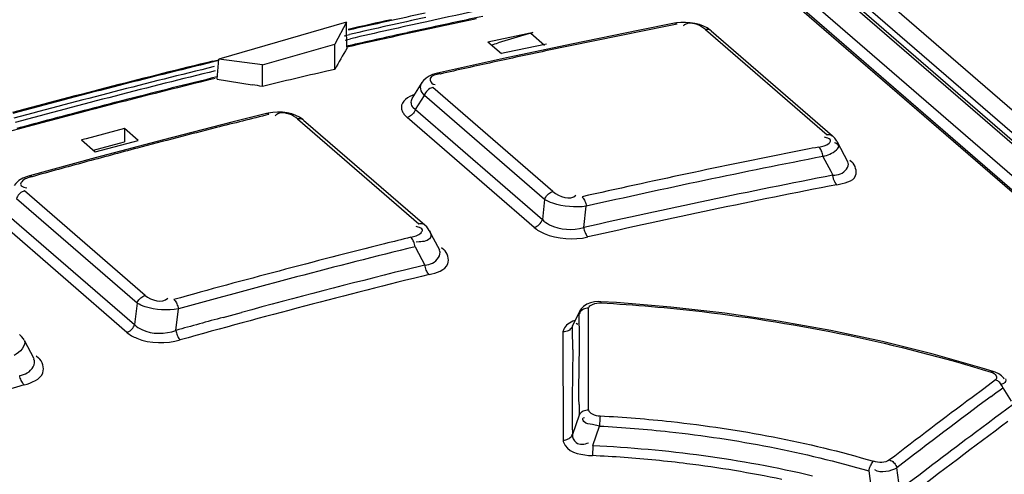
# Model space of a CAD drawing. Header units: inches. Extents: x 0 to 117, y 0 to 83.
# Tile 41 of 57: x 98.952 to 99.556, y 28.931 to 29.211. Entities that reach past the tile are written whole.
import ezdxf

# ---------------------------------------------------------------- set-up
doc = ezdxf.new("R2010")
doc.units = ezdxf.units.IN
doc.header["$LTSCALE"] = 6.431102
doc.header["$MEASUREMENT"] = 0
doc.layers.get('0').update_dxf_attribs({"linetype": 'CONTINUOUS'})

msp = doc.modelspace()

# ---------------------------------------------------------------- linework, layer by layer
at = {"color": 7, "linetype": 'CONTINUOUS'}
for p, q in [((98.91993, 29.69662), (100.22382, 28.56741)), ((100.19561, 28.58497), (98.92268, 29.68737)), ((100.19888, 28.58418), (98.92594, 29.68658)), ((100.17275, 28.58504), (98.90753, 29.68076)), ((98.956, 29.67937), (100.23425, 28.57237)), ((98.90614, 29.67206), (100.15909, 28.58698)), ((98.90833, 29.67154), (100.16128, 28.58645)), ((99.15243, 29.20899), (99.07401, 29.18635)), ((99.15243, 29.20899), (99.14522, 29.19554)), ((99.1525, 29.2042), (99.15243, 29.20899)), ((99.15274, 29.19571), (99.1525, 29.2042)), ((99.19985, 29.20477), (99.18984, 29.20258)), ((99.20266, 29.20538), (99.19985, 29.20477)), ((99.33264, 29.20413), (99.29074, 29.1956)), ((99.35391, 29.20832), (99.33264, 29.20413)), ((99.36919, 29.20754), (99.36646, 29.20824)), ((99.373, 29.20451), (99.4476, 29.13991)), ((99.37638, 29.20374), (99.45097, 29.13914)), ((99.15095, 29.20067), (99.15424, 29.20142)), ((99.15155, 29.19806), (99.15485, 29.19882)), ((99.2393, 29.19698), (99.26345, 29.20201)), ((99.267, 29.20273), (99.2457, 29.19627)), ((99.274, 29.1947), (99.2656, 29.20197)), ((99.1009, 29.18274), (99.14522, 29.19554)), ((99.14522, 29.18004), (99.14522, 29.19554)), ((99.1557, 29.19494), (99.15247, 29.1942)), ((99.15575, 29.19433), (99.15262, 29.19361)), ((99.2393, 29.19698), (99.24769, 29.18971)), ((99.29074, 29.1956), (99.24882, 29.18669)), ((99.27539, 29.19546), (99.25062, 29.19034)), ((99.07039, 29.18508), (99.07413, 29.18599)), ((99.07426, 29.18548), (99.07052, 29.18457)), ((99.0731, 29.17406), (99.07401, 29.18635)), ((99.1009, 29.18274), (99.07401, 29.18635)), ((99.24882, 29.18669), (99.20839, 29.17776)), ((99.25062, 29.19034), (99.24769, 29.18971)), ((99.1009, 29.16955), (99.1009, 29.18274)), ((99.14522, 29.18004), (99.1403, 29.1789)), ((99.0731, 29.17406), (99.09451, 29.17054)), ((99.19972, 29.1732), (99.19871, 29.17187)), ((99.1988, 29.172), (99.19261, 29.16218)), ((99.27928, 29.10494), (99.20541, 29.16892)), ((99.20571, 29.17102), (99.20698, 29.17067)), ((99.01815, 29.16167), (99.01194, 29.16007)), ((99.19477, 29.15531), (99.2003, 29.16408)), ((99.27416, 29.10011), (99.2003, 29.16408)), ((98.99803, 29.15581), (98.99164, 29.15414)), ((99.01003, 29.15958), (99.00801, 29.15905)), ((99.01194, 29.16007), (99.01003, 29.15958)), ((99.19324, 29.15672), (99.19477, 29.15531)), ((99.19477, 29.15531), (99.27274, 29.08778)), ((98.99164, 29.15414), (98.97929, 29.15088)), ((98.98537, 29.15315), (98.98333, 29.15261)), ((98.99138, 29.15473), (98.98537, 29.15315)), ((99.10322, 29.1529), (99.08197, 29.14759)), ((99.11882, 29.15264), (99.11603, 29.15329)), ((99.12246, 29.14958), (99.19683, 29.08517)), ((99.18777, 29.15258), (99.18966, 29.15048)), ((99.26764, 29.08295), (99.18966, 29.15048)), ((99.01602, 29.14361), (98.99266, 29.13744)), ((99.01602, 29.14361), (99.01602, 29.13542)), ((99.02442, 29.13634), (99.01602, 29.14361)), ((99.08197, 29.14759), (99.04002, 29.13684)), ((99.1261, 29.14887), (99.20047, 29.08446)), ((98.99266, 29.13744), (98.98973, 29.1367)), ((99.44729, 29.13801), (99.44609, 29.13837)), ((98.98973, 29.1367), (98.99813, 29.12942)), ((98.99704, 29.13037), (99.0131, 29.1347)), ((99.04002, 29.13684), (98.99807, 29.12572)), ((98.99813, 29.12942), (99.02149, 29.13561)), ((99.0131, 29.1347), (99.01602, 29.13542)), ((99.02149, 29.13561), (99.02442, 29.13634)), ((99.4536, 29.13598), (99.46044, 29.12306)), ((98.99807, 29.12572), (98.95768, 29.11467)), ((99.44508, 29.12649), (99.44986, 29.11746)), ((99.46153, 29.12432), (99.46285, 29.12318)), ((99.44986, 29.11746), (99.45117, 29.11498)), ((98.9551, 29.10746), (98.95614, 29.10721)), ((99.02872, 29.04115), (98.95459, 29.10535)), ((99.02387, 29.03639), (98.94974, 29.10059)), ((99.27416, 29.10011), (99.27274, 29.08778)), ((99.29819, 29.08287), (99.2997, 29.09593)), ((98.94386, 29.09116), (99.0223, 29.02322)), ((99.01747, 29.01846), (98.93903, 29.0864)), ((99.19652, 29.08313), (99.1953, 29.08346)), ((99.20312, 29.08128), (99.2096, 29.06908)), ((99.19461, 29.07108), (99.19874, 29.06331)), ((99.19715, 29.07398), (99.1953, 29.07389)), ((99.21085, 29.07054), (99.21223, 29.06935)), ((99.2006, 29.05982), (99.18809, 29.05672)), ((99.19874, 29.06331), (99.2006, 29.05982)), ((99.02387, 29.03639), (99.0223, 29.02322)), ((99.30875, 29.0373), (99.30871, 29.03659)), ((99.31836, 29.03672), (99.30875, 29.0373)), ((99.04761, 29.01964), (99.04918, 29.03288)), ((99.07664, 29.02764), (99.08798, 29.03072)), ((99.29123, 29.02219), (99.29591, 29.03183)), ((99.29533, 29.02988), (99.29578, 29.03173)), ((99.29585, 29.03171), (99.29593, 29.03187)), ((99.30113, 29.02639), (99.30114, 29.03171)), ((99.30114, 29.03171), (99.30114, 29.03328)), ((99.29122, 29.02243), (99.29123, 29.02219)), ((99.29347, 29.02409), (99.29448, 29.02354)), ((99.30112, 28.99872), (99.30113, 29.02639)), ((98.95289, 29.01591), (98.95165, 29.01714)), ((99.28592, 29.02051), (99.28542, 29.01878)), ((99.28542, 29.01878), (99.28547, 28.95228)), ((98.95439, 29.01377), (98.96046, 29.0024)), ((98.96188, 29.00405), (98.9633, 29.00282)), ((99.29142, 29.00788), (99.29109, 28.97755)), ((99.54296, 28.99651), (99.51271, 29.00509)), ((98.96062, 29.0021), (98.96061, 29.00211)), ((99.30112, 28.97788), (99.30112, 28.99872)), ((99.54963, 28.99447), (99.54296, 28.99651)), ((99.55111, 28.98923), (99.54389, 28.98387)), ((99.55499, 28.98661), (99.55386, 28.98614)), ((99.54389, 28.98387), (99.53666, 28.97848)), ((99.54834, 28.97907), (99.55135, 28.98131)), ((99.55135, 28.98131), (99.55389, 28.98319)), ((99.55389, 28.98319), (99.55556, 28.98443)), ((99.55556, 28.98443), (99.56062, 28.97626)), ((99.30111, 28.97091), (99.30112, 28.97788)), ((99.56194, 28.97411), (99.55421, 28.96841)), ((99.55421, 28.96841), (99.55135, 28.96629)), ((99.29537, 28.96751), (99.29121, 28.95568)), ((99.29791, 28.96586), (99.29858, 28.96615)), ((99.30784, 28.9609), (99.30347, 28.96187)), ((99.30793, 28.96257), (99.30784, 28.9609)), ((99.30802, 28.96416), (99.30793, 28.96257)), ((99.54648, 28.96268), (99.53875, 28.95692)), ((99.55135, 28.96629), (99.54648, 28.96268)), ((99.30377, 28.94892), (99.30784, 28.9609)), ((99.30366, 28.94652), (99.30358, 28.94505)), ((99.30377, 28.94892), (99.30366, 28.94652)), ((99.47329, 28.93331), (99.47485, 28.92084)), ((99.49236, 28.92175), (99.49055, 28.93528))]:
    msp.add_line(p, q, dxfattribs=at)
for points in [[(99.3578, 29.20882), (99.35505, 29.20852), (99.35391, 29.20832)], [(99.35551, 29.20775), (99.35511, 29.20804), (99.35471, 29.20824), (99.35431, 29.20833), (99.35391, 29.20832)], [(99.36646, 29.20824), (99.36357, 29.20869), (99.36065, 29.20888), (99.3578, 29.20882)], [(99.37638, 29.20374), (99.3759, 29.20414), (99.37396, 29.20547), (99.3717, 29.20661), (99.36919, 29.20754)], [(99.37638, 29.20374), (99.37634, 29.20378), (99.37589, 29.20409), (99.37539, 29.20434), (99.37485, 29.2045), (99.37426, 29.20459), (99.37364, 29.20459), (99.373, 29.20451)], [(99.2084, 29.17776), (99.20748, 29.17753), (99.20523, 29.17681), (99.20316, 29.17586), (99.20131, 29.17467), (99.19972, 29.1732)], [(99.2084, 29.17776), (99.20879, 29.17778), (99.20919, 29.1777), (99.2096, 29.1775), (99.21001, 29.17719)], [(99.20541, 29.16892), (99.20486, 29.16876), (99.20426, 29.16852), (99.20361, 29.16818), (99.20292, 29.16772), (99.20223, 29.16713), (99.20161, 29.16645), (99.20107, 29.16571), (99.20063, 29.16491), (99.2003, 29.16408)], [(99.19477, 29.15531), (99.19446, 29.15455), (99.19407, 29.15382), (99.1936, 29.15313), (99.19306, 29.1525), (99.19247, 29.15194), (99.19182, 29.15144), (99.19112, 29.15103), (99.1904, 29.1507), (99.18966, 29.15048)], [(99.10717, 29.15359), (99.10437, 29.15315), (99.10322, 29.1529)], [(99.10485, 29.15233), (99.10446, 29.15263), (99.10406, 29.15283), (99.10367, 29.15292), (99.10331, 29.15292), (99.10322, 29.1529)], [(99.11603, 29.15329), (99.11306, 29.15367), (99.11008, 29.15377), (99.10717, 29.15359)], [(99.12566, 29.14924), (99.12368, 29.15059), (99.12138, 29.15174), (99.11882, 29.15264)], [(99.1261, 29.14887), (99.126, 29.14896), (99.12552, 29.14928), (99.12499, 29.14951), (99.12441, 29.14966), (99.12379, 29.14973), (99.12313, 29.1497), (99.12246, 29.14958)], [(99.4476, 29.13991), (99.44802, 29.13997), (99.4485, 29.14), (99.44904, 29.13997), (99.44963, 29.13986), (99.45023, 29.13963), (99.45077, 29.1393), (99.45097, 29.13915)], [(99.45233, 29.13778), (99.45124, 29.13891), (99.45097, 29.13914)], [(99.45367, 29.13584), (99.45325, 29.13656), (99.45233, 29.13778)], [(99.44508, 29.12649), (99.44498, 29.12726), (99.44482, 29.12804), (99.44462, 29.12881), (99.44437, 29.12953), (99.44409, 29.1302), (99.44377, 29.13083), (99.4434, 29.13141), (99.44301, 29.13191), (99.44261, 29.13232)], [(98.95768, 29.11467), (98.95645, 29.1143), (98.9537, 29.11317), (98.95129, 29.11172), (98.94927, 29.10988), (98.94832, 29.10861)], [(98.95768, 29.11467), (98.95776, 29.11469), (98.95812, 29.11471), (98.9585, 29.11462), (98.95891, 29.11442), (98.95932, 29.11411)], [(99.45229, 29.11098), (99.45211, 29.11138), (99.45193, 29.11179), (99.45178, 29.11222), (99.45163, 29.11266), (99.45151, 29.11311), (99.4514, 29.11358), (99.4513, 29.11404), (99.45123, 29.11451), (99.45118, 29.11498)], [(99.45363, 29.10914), (99.45347, 29.10929), (99.45331, 29.10945), (99.45315, 29.10963), (99.453, 29.10983), (99.45285, 29.11003), (99.4527, 29.11025), (99.45256, 29.11049), (99.45242, 29.11073), (99.45229, 29.11098)], [(98.95459, 29.10535), (98.95388, 29.1051), (98.95319, 29.10477), (98.95253, 29.10434), (98.95192, 29.10385), (98.95135, 29.1033), (98.95084, 29.10269), (98.9504, 29.10202), (98.95003, 29.10132), (98.94974, 29.10059)], [(99.27416, 29.10011), (99.27447, 29.10087), (99.27486, 29.10161), (99.27533, 29.1023), (99.27587, 29.10293), (99.27647, 29.10349), (99.27712, 29.10398), (99.27782, 29.1044), (99.27854, 29.10472), (99.27928, 29.10494)], [(99.29713, 29.10175), (99.29751, 29.10137), (99.2979, 29.10089), (99.29826, 29.10033), (99.29859, 29.09971), (99.29889, 29.09905), (99.29916, 29.09832), (99.29939, 29.09754), (99.29957, 29.09674), (99.2997, 29.09593)], [(99.19683, 29.08517), (99.1975, 29.08529), (99.19816, 29.08532), (99.19878, 29.08526), (99.19936, 29.0851), (99.19989, 29.08487), (99.20037, 29.08455), (99.20047, 29.08447)], [(99.20319, 29.08114), (99.20269, 29.08198), (99.20176, 29.0832), (99.20065, 29.08431), (99.20047, 29.08447)], [(99.26764, 29.08295), (99.26818, 29.0831), (99.26878, 29.08334), (99.26942, 29.08368), (99.27011, 29.08414), (99.2708, 29.08473), (99.27143, 29.08541), (99.27196, 29.08615), (99.27241, 29.08695), (99.27274, 29.08778)], [(99.29819, 29.08287), (99.29831, 29.08208), (99.29849, 29.08129), (99.29871, 29.08053), (99.29897, 29.07981), (99.29927, 29.07913), (99.2996, 29.07851), (99.29996, 29.07794), (99.30035, 29.07746), (99.30075, 29.07706)], [(99.19379, 29.07411), (99.19349, 29.07477), (99.19315, 29.0754), (99.19278, 29.07598), (99.19238, 29.07648), (99.19197, 29.07689)], [(99.19461, 29.07108), (99.19448, 29.07185), (99.19429, 29.07262), (99.19406, 29.07339), (99.19379, 29.07411)], [(99.20324, 29.05401), (99.20283, 29.05441), (99.20244, 29.0549), (99.20208, 29.05546), (99.20174, 29.05609), (99.20143, 29.05676), (99.20116, 29.05748), (99.20093, 29.05824), (99.20074, 29.05903), (99.2006, 29.05982)], [(99.02387, 29.03639), (99.02416, 29.03712), (99.02453, 29.03782), (99.02497, 29.03849), (99.02548, 29.0391), (99.02605, 29.03965), (99.02666, 29.04015), (99.02732, 29.04057), (99.02801, 29.0409), (99.02872, 29.04115)], [(99.04644, 29.03866), (99.04683, 29.03827), (99.04722, 29.0378), (99.0476, 29.03724), (99.04795, 29.03663), (99.04826, 29.03597), (99.04855, 29.03525), (99.04881, 29.03447), (99.04902, 29.03368), (99.04918, 29.03288)], [(99.30875, 29.0373), (99.30752, 29.03733), (99.30486, 29.03716), (99.30231, 29.03663), (99.29998, 29.0357), (99.29803, 29.03442), (99.29653, 29.03282), (99.29585, 29.03171)], [(99.51271, 29.00509), (99.48166, 29.01279), (99.44992, 29.01957), (99.41761, 29.02538), (99.38483, 29.0302), (99.35171, 29.03399), (99.31836, 29.03672)], [(99.30114, 29.03328), (99.30033, 29.03327), (99.29951, 29.03315), (99.29872, 29.03293), (99.29799, 29.03263), (99.29731, 29.03224), (99.29669, 29.03176), (99.29614, 29.03119), (99.29568, 29.03056), (99.29533, 29.02988)], [(99.01747, 29.01846), (99.01817, 29.01871), (99.01886, 29.01905), (99.01952, 29.01947), (99.02013, 29.01996), (99.02069, 29.02051), (99.0212, 29.02113), (99.02165, 29.02179), (99.02202, 29.02249), (99.0223, 29.02322)], [(99.29123, 29.02219), (99.2909, 29.02154), (99.29046, 29.02093), (99.28993, 29.02037), (99.28933, 29.01989), (99.28866, 29.01949)], [(99.04761, 29.01964), (99.04776, 29.01887), (99.04796, 29.0181), (99.04821, 29.01735), (99.04849, 29.01664), (99.04881, 29.01597), (99.04915, 29.01534), (99.04953, 29.01477), (99.04993, 29.01428), (99.05035, 29.01387)], [(99.28866, 29.01949), (99.28792, 29.01917), (99.28712, 29.01893), (99.28627, 29.0188), (99.28542, 29.01878)], [(98.95438, 29.0138), (98.95398, 29.01448), (98.95289, 29.01591)], [(98.95454, 28.98621), (98.95413, 28.98661), (98.95374, 28.98709), (98.95336, 28.98765), (98.953, 28.98827), (98.95268, 28.98894), (98.95238, 28.98965), (98.95212, 28.99041), (98.9519, 28.99118), (98.95173, 28.99197)], [(99.54831, 28.99405), (99.54865, 28.99429), (99.54899, 28.99444), (99.5493, 28.99451), (99.54959, 28.99448), (99.54963, 28.99447)], [(99.55648, 28.98974), (99.55615, 28.99023), (99.55481, 28.99171), (99.55305, 28.99298), (99.55096, 28.994), (99.54964, 28.99447)], [(99.55556, 28.98443), (99.55532, 28.98513), (99.555, 28.98582), (99.55461, 28.98648), (99.55415, 28.98709), (99.55365, 28.98764), (99.55308, 28.98814), (99.55245, 28.98859), (99.55179, 28.98895), (99.55111, 28.98923)], [(99.29537, 28.96751), (99.29569, 28.96816), (99.29612, 28.96876), (99.29665, 28.96932), (99.29725, 28.9698), (99.2979, 28.97019), (99.29863, 28.97051), (99.29944, 28.97075), (99.30027, 28.97088), (99.30111, 28.97091)], [(99.30823, 28.96709), (99.30819, 28.96666), (99.30815, 28.96614), (99.30811, 28.96553), (99.30802, 28.96416)], [(99.28547, 28.95228), (99.28628, 28.95231), (99.28708, 28.95243), (99.28786, 28.95265), (99.28859, 28.95296), (99.28925, 28.95335), (99.28986, 28.95382), (99.29041, 28.95438), (99.29087, 28.95501), (99.29121, 28.95568)], [(99.30358, 28.94505), (99.30351, 28.94373), (99.30348, 28.94318), (99.30345, 28.94273)], [(99.47329, 28.93331), (99.47347, 28.93411), (99.4737, 28.93493), (99.47398, 28.93572), (99.47428, 28.93647), (99.47461, 28.93715), (99.47496, 28.93779), (99.47534, 28.93837), (99.47572, 28.93885), (99.4761, 28.93924)], [(99.48601, 28.94007), (99.48667, 28.93981), (99.48732, 28.93947), (99.48794, 28.93904), (99.48852, 28.93855), (99.48904, 28.93801), (99.48952, 28.9374), (99.48994, 28.93672), (99.49029, 28.93601), (99.49055, 28.93528)]]:
    msp.add_lwpolyline(points, dxfattribs=at)
for centre, radius, start, end in [((100.30752, 24.16043), 5.16855, 101.53838, 102.35402), ((100.28007, 24.22733), 5.10319, 102.44828, 102.75373), ((100.27997, 24.23411), 5.09605, 102.22732, 102.76936), ((100.31651, 24.11639), 5.21617, 102.34682, 102.87476), ((100.27987, 24.25687), 5.06381, 101.93942, 102.82597), ((100.2782, 24.26059), 5.06041, 101.88371, 102.27126), ((100.31969, 24.10464), 5.22566, 102.35348, 102.87991), ((100.30734, 24.31895), 4.9806, 101.20712, 101.3966), ((100.29557, 24.37837), 4.92002, 101.01547, 101.20712), ((99.36244, 29.20395), 0.00419, 126.85668, 137.83474), ((100.28736, 24.21873), 5.10326, 102.41919, 102.81193), ((99.16585, 29.69152), 0.49914, 281.2762, 281.69097), ((100.32296, 24.24154), 5.05957, 101.39673, 101.95738), ((104.80193, 25.91835), 6.5297, 149.901361, 150.03195), ((98.99006, 29.19245), 0.16271, 0.04152, 1.14609), ((99.0769, 29.75347), 0.58221, 286.42613, 286.85446), ((100.32485, 24.23258), 5.06873, 101.95732, 102.33129), ((100.31275, 24.09075), 5.24363, 103.70531, 105.09392), ((100.31473, 24.08839), 5.24586, 103.72015, 105.10808), ((100.35467, 23.95753), 5.37956, 103.80276, 105.15576), ((100.34918, 24.12205), 5.1819, 102.51617, 102.6995), ((100.33797, 24.17252), 5.13021, 102.33117, 102.51617), ((100.35581, 23.95434), 5.38024, 103.8063, 105.15863), ((100.30867, 24.13152), 5.19243, 103.78016, 104.62047), ((100.31338, 24.10893), 5.2161, 103.75845, 104.3777), ((100.31179, 24.15465), 5.15902, 103.12503, 103.57476), ((99.02025, 28.67333), 0.50273, 80.76885, 81.50541), ((100.32322, 24.07046), 5.25581, 104.49175, 104.67907), ((100.32914, 24.051), 5.2755, 104.82523, 105.65669), ((100.33094, 24.04116), 5.28611, 104.76969, 105.14415), ((100.35093, 24.11594), 5.18826, 103.89692, 104.08088), ((99.1122, 29.1484), 0.00471, 129.12659, 139.35629), ((100.37298, 24.02888), 5.27807, 104.26401, 104.80797), ((100.35974, 24.08083), 5.22445, 104.08088, 104.26373), ((100.37967, 24.00348), 5.30433, 104.80776, 105.16944), ((100.41456, 24.14211), 5.08398, 101.02186, 101.20732), ((100.41044, 24.16364), 5.06206, 101.20888, 102.70531), ((100.41352, 24.15704), 5.06294, 101.02753, 102.70877), ((100.38756, 23.97436), 5.3345, 105.16934, 105.3494), ((100.3936, 23.95235), 5.35732, 105.3494, 105.52885), ((100.41056, 24.16278), 5.04428, 100.96407, 102.73972), ((100.41278, 24.15869), 5.04252, 100.96525, 102.74026), ((100.4571, 23.96463), 5.26647, 103.89978, 104.08097), ((100.46374, 23.93906), 5.29288, 104.08334, 105.53188), ((100.46541, 23.9376), 5.28844, 103.90409, 105.53319), ((100.46447, 23.93994), 5.2673, 103.85385, 105.57335), ((100.45898, 23.95671), 5.25597, 103.99274, 105.12031), ((98.26157, 29.00645), 1.03403, 1.09455, 1.29821), ((100.477, 23.88976), 5.3253, 105.24602, 105.57006), ((98.22982, 29.00008), 1.06164, 0.81074, 1.19341), ((98.44525, 29.00999), 0.85032, 0.92067, 1.09209), ((98.62914, 29.01338), 0.66639, 359.05464, 0.88362), ((98.52376, 29.00426), 0.76767, 0.27008, 0.80921), ((100.52661, 23.72465), 5.4914, 106.63526, 108.30766), ((100.06331, 28.97149), 0.77224, 179.54995, 180.64173), ((100.40965, 28.98811), 1.11447, 180.71514, 181.05935), ((102.03818, 25.62764), 4.1816, 126.74263, 127.61364), ((102.03703, 25.63424), 4.16911, 126.65064, 127.6472), ((100.57841, 28.9766), 1.28737, 180.61271, 180.93128), ((102.02277, 25.63672), 4.14006, 126.52597, 127.59725), ((102.02817, 25.62437), 4.1597, 126.75978, 127.56168), ((99.26913, 28.19649), 0.74703, 84.37264, 87.36664), ((99.26998, 28.20503), 0.73845, 82.87407, 84.37386), ((99.273, 28.22724), 0.71604, 78.1604, 82.89336)]:
    msp.add_arc(centre, radius, start, end, dxfattribs=at)
for points, knots in [([(99.36196, 29.20817), (99.36159, 29.2081), (99.36087, 29.2079), (99.36022, 29.20753), (99.35992, 29.20731)], [0, 0, 0, 0, 0.505421, 1, 1, 1, 1]), ([(99.21, 29.17719), (99.20781, 29.17666), (99.20208, 29.17643), (99.20447, 29.17142), (99.20571, 29.17102)], [0, 0, 0, 0, 0.632571, 1, 1, 1, 1]), ([(99.2003, 29.16408), (99.19926, 29.1652), (99.19747, 29.16765), (99.19811, 29.17076), (99.19884, 29.17183)], [0, 0, 0, 0, 0.541477, 1, 1, 1, 1]), ([(99.19261, 29.16194), (99.19217, 29.16115), (99.19175, 29.1592), (99.19264, 29.15745), (99.19324, 29.15672)], [0, 0, 0, 0, 0.489486, 1, 1, 1, 1]), ([(99.18616, 29.15658), (99.18619, 29.15589), (99.18656, 29.15445), (99.18732, 29.15319), (99.18777, 29.15258)], [0, 0, 0, 0, 0.474145, 1, 1, 1, 1]), ([(99.11126, 29.15303), (99.11089, 29.15294), (99.11017, 29.1527), (99.10952, 29.15229), (99.10923, 29.15206)], [0, 0, 0, 0, 0.500916, 1, 1, 1, 1]), ([(99.44259, 29.13231), (99.44481, 29.13274), (99.44783, 29.13288), (99.45058, 29.13686), (99.44824, 29.13769), (99.44729, 29.13801)], [0, 0, 0, 0, 0.581723, 0.741539, 1, 1, 1, 1]), ([(99.44508, 29.12649), (99.44805, 29.12742), (99.45166, 29.12834), (99.45586, 29.13329), (99.45324, 29.1346), (99.45219, 29.13492)], [0, 0, 0, 0, 0.608812, 0.78686, 1, 1, 1, 1]), ([(99.45117, 29.11498), (99.45274, 29.11513), (99.45688, 29.11519), (99.46157, 29.12016), (99.46045, 29.1227)], [0, 0, 0, 0, 0.362045, 1, 1, 1, 1]), ([(99.45363, 29.10914), (99.4578, 29.11007), (99.46779, 29.1116), (99.46501, 29.12123), (99.46285, 29.12318)], [0, 0, 0, 0, 0.594959, 1, 1, 1, 1]), ([(98.95931, 29.11411), (98.95707, 29.11345), (98.95391, 29.11294), (98.95159, 29.10848), (98.95407, 29.10774), (98.9551, 29.10746)], [0, 0, 0, 0, 0.57301, 0.737643, 1, 1, 1, 1]), ([(99.2997, 29.09593), (99.29288, 29.09496), (99.28384, 29.09584), (99.27567, 29.09909), (99.27416, 29.10011)], [0, 0, 0, 0, 0.791342, 1, 1, 1, 1]), ([(99.19196, 29.07688), (99.19419, 29.07747), (99.19722, 29.07785), (99.19985, 29.08201), (99.19749, 29.08283), (99.19652, 29.08313)], [0, 0, 0, 0, 0.579783, 0.744691, 1, 1, 1, 1]), ([(99.26764, 29.08295), (99.26945, 29.08138), (99.27956, 29.07577), (99.29196, 29.07507), (99.30075, 29.07706)], [0, 0, 0, 0, 0.21049, 1, 1, 1, 1]), ([(99.27274, 29.08778), (99.27403, 29.08648), (99.2814, 29.08135), (99.29144, 29.08095), (99.29819, 29.08288)], [0, 0, 0, 0, 0.207226, 1, 1, 1, 1]), ([(99.20334, 29.08112), (99.20418, 29.0799), (99.2051, 29.07486), (99.19959, 29.07418), (99.19715, 29.07398)], [0, 0, 0, 0, 0.376545, 1, 1, 1, 1]), ([(99.2006, 29.05982), (99.20218, 29.06008), (99.20659, 29.06051), (99.21082, 29.06603), (99.20962, 29.06873)], [0, 0, 0, 0, 0.35127, 1, 1, 1, 1]), ([(99.20323, 29.05401), (99.2075, 29.05506), (99.21731, 29.05753), (99.21453, 29.06735), (99.21223, 29.06935)], [0, 0, 0, 0, 0.590455, 1, 1, 1, 1]), ([(99.04918, 29.03288), (99.04248, 29.03166), (99.03348, 29.03224), (99.02535, 29.03538), (99.02387, 29.03639)], [0, 0, 0, 0, 0.791836, 1, 1, 1, 1]), ([(99.30114, 29.03328), (99.30123, 29.03442), (99.30434, 29.03619), (99.30699, 29.03665), (99.30871, 29.03659)], [0, 0, 0, 0, 0.399206, 1, 1, 1, 1]), ([(99.30871, 29.03659), (99.3295, 29.03541), (99.41044, 29.02838), (99.49061, 29.01189), (99.54831, 28.99405)], [0, 0, 0, 0, 0.256412, 1, 1, 1, 1]), ([(99.0223, 29.02322), (99.02358, 29.02194), (99.03102, 29.01702), (99.04106, 29.01731), (99.04761, 29.01964)], [0, 0, 0, 0, 0.206544, 1, 1, 1, 1]), ([(99.29268, 29.02574), (99.29115, 29.0252), (99.28852, 29.02388), (99.28647, 29.02166), (99.28592, 29.02051)], [0, 0, 0, 0, 0.558337, 1, 1, 1, 1]), ([(99.01747, 29.01846), (99.01926, 29.01691), (99.02937, 29.01148), (99.04175, 29.01147), (99.05035, 29.01387)], [0, 0, 0, 0, 0.209951, 1, 1, 1, 1]), ([(98.95173, 28.99196), (98.95333, 28.99234), (98.95797, 28.99318), (98.96179, 28.99921), (98.96047, 29.00208)], [0, 0, 0, 0, 0.341839, 1, 1, 1, 1]), ([(98.95454, 28.98621), (98.95888, 28.9875), (98.96858, 28.99073), (98.96571, 29.00074), (98.9633, 29.00282)], [0, 0, 0, 0, 0.586978, 1, 1, 1, 1]), ([(99.54831, 28.99405), (99.54956, 28.99366), (99.55192, 28.99269), (99.5518, 28.98973), (99.55111, 28.98923)], [0, 0, 0, 0, 0.605129, 1, 1, 1, 1]), ([(99.55714, 28.98996), (99.55746, 28.98951), (99.55753, 28.98767), (99.55586, 28.987), (99.55499, 28.98661)], [0, 0, 0, 0, 0.36375, 1, 1, 1, 1]), ([(99.30111, 28.97091), (99.30111, 28.96979), (99.30403, 28.96785), (99.30656, 28.96718), (99.30823, 28.96709)], [0, 0, 0, 0, 0.399785, 1, 1, 1, 1]), ([(99.30347, 28.96187), (99.30168, 28.96234), (99.29886, 28.96176), (99.2973, 28.96552), (99.29791, 28.96586)], [0, 0, 0, 0, 0.727283, 1, 1, 1, 1]), ([(99.30823, 28.96709), (99.32278, 28.96646), (99.37938, 28.96168), (99.43564, 28.95133), (99.4761, 28.93924)], [0, 0, 0, 0, 0.256393, 1, 1, 1, 1]), ([(99.29121, 28.95568), (99.29111, 28.95388), (99.2932, 28.94897), (99.29881, 28.94957), (99.30111, 28.95068)], [0, 0, 0, 0, 0.412829, 1, 1, 1, 1]), ([(99.30784, 28.9609), (99.32218, 28.96015), (99.37798, 28.95562), (99.43333, 28.94498), (99.47329, 28.93331)], [0, 0, 0, 0, 0.25641, 1, 1, 1, 1]), ([(99.28547, 28.95228), (99.28556, 28.95109), (99.28849, 28.94409), (99.29751, 28.94311), (99.30345, 28.94273)], [0, 0, 0, 0, 0.167578, 1, 1, 1, 1])]:
    msp.add_open_spline(points, degree=3, knots=knots, dxfattribs=at)
for points in [[(99.373, 29.20451), (99.37002, 29.20698), (99.36577, 29.20888), (99.36196, 29.20817)], [(99.19414, 29.16463), (99.1906, 29.16331), (99.186, 29.16035), (99.18616, 29.15658)], [(99.12246, 29.14958), (99.11945, 29.15207), (99.11505, 29.15395), (99.11126, 29.15303)], [(99.27928, 29.10494), (99.28296, 29.10191), (99.29015, 29.09917), (99.2934, 29.10266)], [(99.02872, 29.04115), (99.03234, 29.03817), (99.03967, 29.03586), (99.04269, 29.03945)], [(98.95441, 29.01377), (98.95621, 29.01046), (98.95168, 29.00603), (98.94837, 29.00423)], [(99.29527, 28.9742), (99.29515, 28.9836), (99.29529, 28.99299), (99.29544, 29.00238)], [(99.30377, 28.94892), (99.34915, 28.9469), (99.39455, 28.94079), (99.43877, 28.93039)], [(99.48601, 28.94007), (99.48331, 28.93815), (99.4793, 28.93836), (99.4761, 28.93924)], [(99.49055, 28.93528), (99.48649, 28.93314), (99.4808, 28.93157), (99.47687, 28.93392)]]:
    msp.add_open_spline(points, degree=3, dxfattribs=at)

doc.saveas('drawing.dxf')
